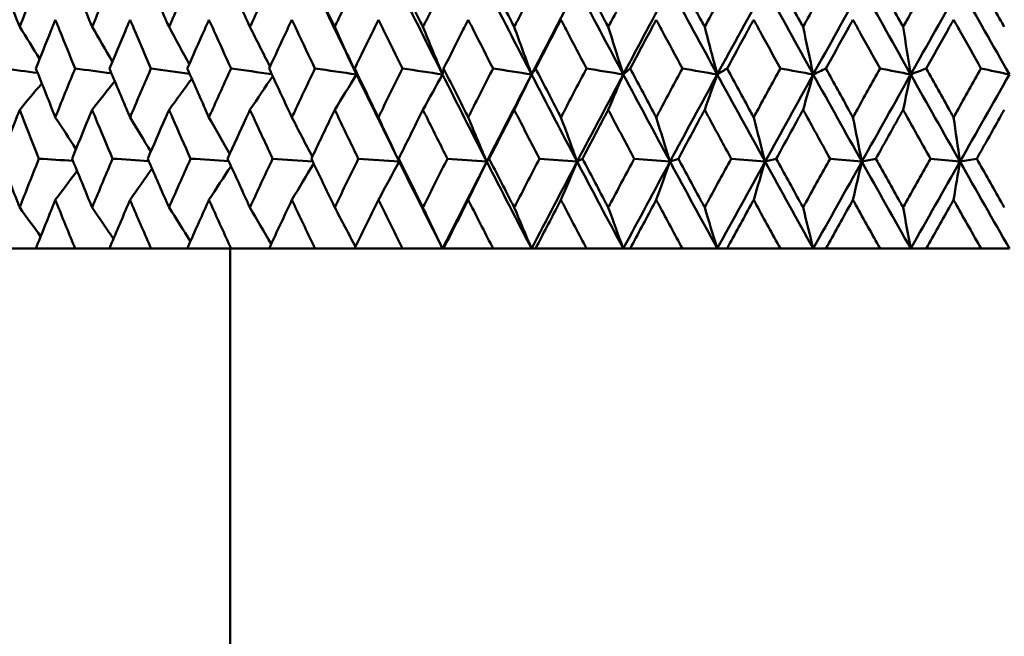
# Model space of a CAD drawing. Header units: millimetres. Extents: x 123 to 2417, y 726 to 3130.
# Tile 47 of 244: x 725.66 to 737.73, y 803.57 to 811.12. Entities that reach past the tile are written whole.
import ezdxf

# ---------------------------------------------------------------- set-up
doc = ezdxf.new("R2010")
doc.units = ezdxf.units.MM
doc.header["$LTSCALE"] = 12
doc.layers.add('Widoczne (ISO)', color=7, linetype='Continuous', lineweight=50)

msp = doc.modelspace()

# ---------------------------------------------------------------- linework, layer by layer
at = {"layer": 'Widoczne (ISO)'}
for p, q in [((733.633, 809.383), (733.735, 809.419)), ((725.857, 808.317), (725.464, 808.317)), ((725.857, 808.317), (726.339, 808.317)), ((726.759, 808.317), (726.339, 808.317)), ((726.759, 808.317), (727.27, 808.317)), ((727.713, 808.317), (727.27, 808.317)), ((727.713, 808.317), (728.251, 808.317)), ((728.239, 808.317), (728.239, 802.317)), ((728.717, 808.317), (728.251, 808.317)), ((728.717, 808.317), (729.28, 808.317)), ((729.766, 808.317), (729.28, 808.317)), ((729.766, 808.317), (730.353, 808.317)), ((730.844, 808.317), (730.353, 808.317)), ((730.856, 808.317), (730.844, 808.317)), ((730.856, 808.317), (731.464, 808.317)), ((731.936, 808.317), (731.464, 808.317)), ((731.984, 808.317), (731.936, 808.317)), ((731.984, 808.317), (732.61, 808.317)), ((733.06, 808.317), (732.61, 808.317)), ((733.144, 808.317), (733.06, 808.317)), ((733.144, 808.317), (733.785, 808.317)), ((734.213, 808.317), (733.785, 808.317)), ((734.332, 808.317), (734.213, 808.317)), ((734.332, 808.317), (734.987, 808.317)), ((735.389, 808.317), (734.987, 808.317)), ((735.544, 808.317), (735.389, 808.317)), ((735.544, 808.317), (736.209, 808.317)), ((736.585, 808.317), (736.209, 808.317)), ((736.774, 808.317), (736.585, 808.317)), ((736.774, 808.317), (737.447, 808.317)), ((737.795, 808.317), (737.447, 808.317))]:
    msp.add_line(p, q, dxfattribs=at)
msp.add_circle((740.239, 776.317), 50, dxfattribs=at)
for points, knots in [([(725.429, 811.631), (725.496, 811.457), (725.562, 811.283), (725.64, 811.084), (725.649, 811.058), (725.659, 811.033)], [0.01556037, 0.01556037, 0.01556037, 0.01556037, 0.07555527, 0.07555527, 0.08428623, 0.08428623, 0.08428623, 0.08428623]), ([(725.659, 811.033), (725.669, 811.058), (725.679, 811.084), (725.756, 811.283), (725.824, 811.457), (725.893, 811.631)], [0.06686277, 0.06686277, 0.06686277, 0.06686277, 0.07557848, 0.07557848, 0.13558897, 0.13558897, 0.13558897, 0.13558897]), ([(726.303, 811.631), (726.373, 811.457), (726.445, 811.283), (726.527, 811.084), (726.537, 811.058), (726.548, 811.033)], [0.01556037, 0.01556037, 0.01556037, 0.01556037, 0.07555527, 0.07555527, 0.08428623, 0.08428623, 0.08428623, 0.08428623]), ([(726.548, 811.033), (726.558, 811.058), (726.568, 811.084), (726.651, 811.283), (726.723, 811.457), (726.796, 811.631)], [0.06686277, 0.06686277, 0.06686277, 0.06686277, 0.07557848, 0.07557848, 0.13558897, 0.13558897, 0.13558897, 0.13558897]), ([(727.231, 811.631), (727.306, 811.457), (727.381, 811.283), (727.468, 811.084), (727.479, 811.058), (727.49, 811.033)], [0.01556037, 0.01556037, 0.01556037, 0.01556037, 0.07555527, 0.07555527, 0.08428623, 0.08428623, 0.08428623, 0.08428623]), ([(727.49, 811.033), (727.501, 811.058), (727.512, 811.084), (727.599, 811.283), (727.676, 811.457), (727.753, 811.631)], [0.06686277, 0.06686277, 0.06686277, 0.06686277, 0.07557848, 0.07557848, 0.13558897, 0.13558897, 0.13558897, 0.13558897]), ([(728.211, 811.631), (728.289, 811.457), (728.368, 811.283), (728.46, 811.084), (728.471, 811.058), (728.483, 811.033)], [0.01556037, 0.01556037, 0.01556037, 0.01556037, 0.07555527, 0.07555527, 0.08428623, 0.08428623, 0.08428623, 0.08428623]), ([(728.483, 811.033), (728.494, 811.058), (728.506, 811.084), (728.598, 811.283), (728.678, 811.457), (728.759, 811.631)], [0.06686277, 0.06686277, 0.06686277, 0.06686277, 0.07557848, 0.07557848, 0.13558897, 0.13558897, 0.13558897, 0.13558897]), ([(729.238, 811.631), (729.32, 811.457), (729.403, 811.283), (729.498, 811.084), (729.51, 811.058), (729.522, 811.033)], [0.01556037, 0.01556037, 0.01556037, 0.01556037, 0.07555527, 0.07555527, 0.08428623, 0.08428623, 0.08428623, 0.08428623]), ([(729.522, 811.033), (729.534, 811.058), (729.546, 811.084), (729.642, 811.283), (729.725, 811.457), (729.809, 811.631)], [0.06686277, 0.06686277, 0.06686277, 0.06686277, 0.07557848, 0.07557848, 0.13558897, 0.13558897, 0.13558897, 0.13558897]), ([(730.308, 811.631), (730.394, 811.457), (730.479, 811.283), (730.578, 811.084), (730.591, 811.058), (730.603, 811.033)], [0.01556037, 0.01556037, 0.01556037, 0.01556037, 0.07555527, 0.07555527, 0.08428623, 0.08428623, 0.08428623, 0.08428623]), ([(730.603, 811.033), (730.616, 811.058), (730.629, 811.084), (730.728, 811.283), (730.814, 811.457), (730.902, 811.631)], [0.06686277, 0.06686277, 0.06686277, 0.06686277, 0.07557848, 0.07557848, 0.13558897, 0.13558897, 0.13558897, 0.13558897]), ([(731.418, 811.631), (731.506, 811.457), (731.595, 811.283), (731.697, 811.084), (731.71, 811.058), (731.723, 811.033)], [0.01556037, 0.01556037, 0.01556037, 0.01556037, 0.07555527, 0.07555527, 0.08428623, 0.08428623, 0.08428623, 0.08428623]), ([(731.723, 811.033), (731.736, 811.058), (731.749, 811.084), (731.851, 811.283), (731.941, 811.457), (732.031, 811.631)], [0.06686277, 0.06686277, 0.06686277, 0.06686277, 0.07557848, 0.07557848, 0.13558897, 0.13558897, 0.13558897, 0.13558897]), ([(732.562, 811.631), (732.653, 811.457), (732.744, 811.283), (732.849, 811.084), (732.863, 811.058), (732.876, 811.033)], [0.01556037, 0.01556037, 0.01556037, 0.01556037, 0.07555527, 0.07555527, 0.08428623, 0.08428623, 0.08428623, 0.08428623]), ([(732.876, 811.033), (732.889, 811.058), (732.903, 811.084), (733.008, 811.283), (733.1, 811.457), (733.192, 811.631)], [0.06686277, 0.06686277, 0.06686277, 0.06686277, 0.07557848, 0.07557848, 0.13558897, 0.13558897, 0.13558897, 0.13558897]), ([(733.737, 811.631), (733.83, 811.457), (733.924, 811.283), (734.031, 811.084), (734.045, 811.058), (734.058, 811.033)], [0.01556037, 0.01556037, 0.01556037, 0.01556037, 0.07555527, 0.07555527, 0.08428623, 0.08428623, 0.08428623, 0.08428623]), ([(734.058, 811.033), (734.072, 811.058), (734.085, 811.084), (734.193, 811.283), (734.287, 811.457), (734.381, 811.631)], [0.06686277, 0.06686277, 0.06686277, 0.06686277, 0.07557848, 0.07557848, 0.13558897, 0.13558897, 0.13558897, 0.13558897]), ([(734.937, 811.631), (735.032, 811.457), (735.128, 811.283), (735.237, 811.084), (735.251, 811.058), (735.265, 811.033)], [0.01556037, 0.01556037, 0.01556037, 0.01556037, 0.07555527, 0.07555527, 0.08428623, 0.08428623, 0.08428623, 0.08428623]), ([(735.265, 811.033), (735.279, 811.058), (735.292, 811.084), (735.402, 811.283), (735.498, 811.457), (735.593, 811.631)], [0.06686277, 0.06686277, 0.06686277, 0.06686277, 0.07557848, 0.07557848, 0.13558897, 0.13558897, 0.13558897, 0.13558897]), ([(736.159, 811.631), (736.255, 811.457), (736.352, 811.283), (736.463, 811.084), (736.477, 811.058), (736.491, 811.033)], [0.01556037, 0.01556037, 0.01556037, 0.01556037, 0.07555527, 0.07555527, 0.08428623, 0.08428623, 0.08428623, 0.08428623]), ([(736.491, 811.033), (736.505, 811.058), (736.519, 811.084), (736.63, 811.283), (736.727, 811.457), (736.824, 811.631)], [0.06686277, 0.06686277, 0.06686277, 0.06686277, 0.07557848, 0.07557848, 0.13558897, 0.13558897, 0.13558897, 0.13558897]), ([(737.396, 811.631), (737.494, 811.457), (737.591, 811.283), (737.703, 811.084), (737.718, 811.058), (737.732, 811.033)], [0.01556037, 0.01556037, 0.01556037, 0.01556037, 0.07555527, 0.07555527, 0.08428623, 0.08428623, 0.08428623, 0.08428623]), ([(726.096, 811.122), (726.078, 811.077), (726.06, 811.032), (725.98, 810.832), (725.919, 810.678), (725.858, 810.524)], [0.04598621, 0.04598621, 0.04598621, 0.04598621, 0.06155279, 0.06155279, 0.11473062, 0.11473062, 0.11473062, 0.11473062]), ([(726.339, 810.524), (726.276, 810.678), (726.213, 810.832), (726.133, 811.032), (726.115, 811.077), (726.096, 811.122)], [0.00838421, 0.00838421, 0.00838421, 0.00838421, 0.06155515, 0.06155515, 0.07712864, 0.07712864, 0.07712864, 0.07712864]), ([(727.012, 811.122), (726.993, 811.077), (726.974, 811.032), (726.889, 810.832), (726.824, 810.678), (726.759, 810.524)], [0.04598621, 0.04598621, 0.04598621, 0.04598621, 0.06155279, 0.06155279, 0.11473062, 0.11473062, 0.11473062, 0.11473062]), ([(727.269, 810.524), (727.202, 810.678), (727.136, 810.832), (727.051, 811.032), (727.032, 811.077), (727.012, 811.122)], [0.00838421, 0.00838421, 0.00838421, 0.00838421, 0.06155515, 0.06155515, 0.07712864, 0.07712864, 0.07712864, 0.07712864]), ([(727.98, 811.122), (727.96, 811.077), (727.94, 811.032), (727.851, 810.832), (727.782, 810.678), (727.714, 810.524)], [0.04598621, 0.04598621, 0.04598621, 0.04598621, 0.06155279, 0.06155279, 0.11473062, 0.11473062, 0.11473062, 0.11473062]), ([(728.251, 810.524), (728.181, 810.678), (728.111, 810.832), (728.021, 811.032), (728.001, 811.077), (727.98, 811.122)], [0.00838421, 0.00838421, 0.00838421, 0.00838421, 0.06155515, 0.06155515, 0.07712864, 0.07712864, 0.07712864, 0.07712864]), ([(728.997, 811.122), (728.976, 811.077), (728.954, 811.032), (728.861, 810.832), (728.789, 810.678), (728.717, 810.524)], [0.04598621, 0.04598621, 0.04598621, 0.04598621, 0.06155279, 0.06155279, 0.11473062, 0.11473062, 0.11473062, 0.11473062]), ([(729.28, 810.524), (729.206, 810.678), (729.133, 810.832), (729.039, 811.032), (729.018, 811.077), (728.997, 811.122)], [0.00838421, 0.00838421, 0.00838421, 0.00838421, 0.06155515, 0.06155515, 0.07712864, 0.07712864, 0.07712864, 0.07712864]), ([(730.058, 811.122), (730.036, 811.077), (730.014, 811.032), (729.916, 810.832), (729.841, 810.678), (729.767, 810.524)], [0.04598621, 0.04598621, 0.04598621, 0.04598621, 0.06155279, 0.06155279, 0.11473062, 0.11473062, 0.11473062, 0.11473062]), ([(730.352, 810.524), (730.276, 810.678), (730.2, 810.832), (730.102, 811.032), (730.08, 811.077), (730.058, 811.122)], [0.00838421, 0.00838421, 0.00838421, 0.00838421, 0.06155515, 0.06155515, 0.07712864, 0.07712864, 0.07712864, 0.07712864]), ([(731.159, 811.122), (731.136, 811.077), (731.113, 811.032), (731.012, 810.832), (730.935, 810.678), (730.857, 810.524)], [0.04598621, 0.04598621, 0.04598621, 0.04598621, 0.06155279, 0.06155279, 0.11473062, 0.11473062, 0.11473062, 0.11473062]), ([(731.463, 810.524), (731.384, 810.678), (731.306, 810.832), (731.204, 811.032), (731.182, 811.077), (731.159, 811.122)], [0.00838421, 0.00838421, 0.00838421, 0.00838421, 0.06155515, 0.06155515, 0.07712864, 0.07712864, 0.07712864, 0.07712864]), ([(732.296, 811.122), (732.272, 811.077), (732.249, 811.032), (732.145, 810.832), (732.065, 810.678), (731.985, 810.524)], [0.04598621, 0.04598621, 0.04598621, 0.04598621, 0.06155279, 0.06155279, 0.11473062, 0.11473062, 0.11473062, 0.11473062]), ([(732.609, 810.524), (732.528, 810.678), (732.447, 810.832), (732.343, 811.032), (732.319, 811.077), (732.296, 811.122)], [0.00838421, 0.00838421, 0.00838421, 0.00838421, 0.06155515, 0.06155515, 0.07712864, 0.07712864, 0.07712864, 0.07712864]), ([(733.464, 811.122), (733.44, 811.077), (733.416, 811.032), (733.309, 810.832), (733.227, 810.678), (733.145, 810.524)], [0.04598621, 0.04598621, 0.04598621, 0.04598621, 0.06155279, 0.06155279, 0.11473062, 0.11473062, 0.11473062, 0.11473062]), ([(733.785, 810.524), (733.702, 810.678), (733.619, 810.832), (733.512, 811.032), (733.488, 811.077), (733.464, 811.122)], [0.00838421, 0.00838421, 0.00838421, 0.00838421, 0.06155515, 0.06155515, 0.07712864, 0.07712864, 0.07712864, 0.07712864]), ([(734.659, 811.122), (734.634, 811.077), (734.609, 811.032), (734.501, 810.832), (734.417, 810.678), (734.333, 810.524)], [0.04598621, 0.04598621, 0.04598621, 0.04598621, 0.06155279, 0.06155279, 0.11473062, 0.11473062, 0.11473062, 0.11473062]), ([(734.986, 810.524), (734.901, 810.678), (734.817, 810.832), (734.708, 811.032), (734.683, 811.077), (734.659, 811.122)], [0.00838421, 0.00838421, 0.00838421, 0.00838421, 0.06155515, 0.06155515, 0.07712864, 0.07712864, 0.07712864, 0.07712864]), ([(735.876, 811.122), (735.851, 811.077), (735.826, 811.032), (735.715, 810.832), (735.63, 810.678), (735.545, 810.524)], [0.04598621, 0.04598621, 0.04598621, 0.04598621, 0.06155279, 0.06155279, 0.11473062, 0.11473062, 0.11473062, 0.11473062]), ([(736.208, 810.524), (736.122, 810.678), (736.036, 810.832), (735.926, 811.032), (735.901, 811.077), (735.876, 811.122)], [0.00838421, 0.00838421, 0.00838421, 0.00838421, 0.06155515, 0.06155515, 0.07712864, 0.07712864, 0.07712864, 0.07712864]), ([(737.11, 811.122), (737.085, 811.077), (737.059, 811.032), (736.947, 810.832), (736.861, 810.678), (736.775, 810.524)], [0.04598621, 0.04598621, 0.04598621, 0.04598621, 0.06155279, 0.06155279, 0.11473062, 0.11473062, 0.11473062, 0.11473062]), ([(737.446, 810.524), (737.359, 810.678), (737.273, 810.832), (737.161, 811.032), (737.135, 811.077), (737.11, 811.122)], [0.00838421, 0.00838421, 0.00838421, 0.00838421, 0.06155515, 0.06155515, 0.07712864, 0.07712864, 0.07712864, 0.07712864]), ([(725.858, 810.524), (725.927, 810.349), (725.997, 810.174), (726.077, 809.974), (726.087, 809.95), (726.096, 809.925)], [0.01044349, 0.01044349, 0.01044349, 0.01044349, 0.07085106, 0.07085106, 0.07930241, 0.07930241, 0.07930241, 0.07930241]), ([(726.096, 809.925), (726.106, 809.95), (726.116, 809.974), (726.196, 810.174), (726.267, 810.349), (726.339, 810.524)], [0.06241522, 0.06241522, 0.06241522, 0.06241522, 0.0708546, 0.0708546, 0.13127416, 0.13127416, 0.13127416, 0.13127416]), ([(726.759, 810.524), (726.833, 810.349), (726.907, 810.174), (726.991, 809.974), (727.002, 809.95), (727.012, 809.925)], [0.01044349, 0.01044349, 0.01044349, 0.01044349, 0.07085106, 0.07085106, 0.07930241, 0.07930241, 0.07930241, 0.07930241]), ([(727.012, 809.925), (727.023, 809.95), (727.033, 809.974), (727.118, 810.174), (727.194, 810.349), (727.269, 810.524)], [0.06241522, 0.06241522, 0.06241522, 0.06241522, 0.0708546, 0.0708546, 0.13127416, 0.13127416, 0.13127416, 0.13127416]), ([(727.714, 810.524), (727.791, 810.349), (727.869, 810.174), (727.958, 809.974), (727.969, 809.95), (727.98, 809.925)], [0.01044349, 0.01044349, 0.01044349, 0.01044349, 0.07085106, 0.07085106, 0.07930241, 0.07930241, 0.07930241, 0.07930241]), ([(727.98, 809.925), (727.991, 809.95), (728.002, 809.974), (728.092, 810.174), (728.171, 810.349), (728.251, 810.524)], [0.06241522, 0.06241522, 0.06241522, 0.06241522, 0.0708546, 0.0708546, 0.13127416, 0.13127416, 0.13127416, 0.13127416]), ([(728.717, 810.524), (728.799, 810.349), (728.88, 810.174), (728.974, 809.974), (728.985, 809.95), (728.997, 809.925)], [0.01044349, 0.01044349, 0.01044349, 0.01044349, 0.07085106, 0.07085106, 0.07930241, 0.07930241, 0.07930241, 0.07930241]), ([(728.997, 809.925), (729.008, 809.95), (729.02, 809.974), (729.114, 810.174), (729.196, 810.349), (729.28, 810.524)], [0.06241522, 0.06241522, 0.06241522, 0.06241522, 0.0708546, 0.0708546, 0.13127416, 0.13127416, 0.13127416, 0.13127416]), ([(729.767, 810.524), (729.851, 810.349), (729.936, 810.174), (730.034, 809.974), (730.046, 809.95), (730.058, 809.925)], [0.01044349, 0.01044349, 0.01044349, 0.01044349, 0.07085106, 0.07085106, 0.07930241, 0.07930241, 0.07930241, 0.07930241]), ([(730.058, 809.925), (730.07, 809.95), (730.082, 809.974), (730.179, 810.174), (730.265, 810.349), (730.352, 810.524)], [0.06241522, 0.06241522, 0.06241522, 0.06241522, 0.0708546, 0.0708546, 0.13127416, 0.13127416, 0.13127416, 0.13127416]), ([(730.857, 810.524), (730.945, 810.349), (731.033, 810.174), (731.134, 809.974), (731.146, 809.95), (731.159, 809.925)], [0.01044349, 0.01044349, 0.01044349, 0.01044349, 0.07085106, 0.07085106, 0.07930241, 0.07930241, 0.07930241, 0.07930241]), ([(731.159, 809.925), (731.171, 809.95), (731.183, 809.974), (731.285, 810.174), (731.374, 810.349), (731.463, 810.524)], [0.06241522, 0.06241522, 0.06241522, 0.06241522, 0.0708546, 0.0708546, 0.13127416, 0.13127416, 0.13127416, 0.13127416]), ([(731.985, 810.524), (732.075, 810.349), (732.166, 810.174), (732.27, 809.974), (732.283, 809.95), (732.296, 809.925)], [0.01044349, 0.01044349, 0.01044349, 0.01044349, 0.07085106, 0.07085106, 0.07930241, 0.07930241, 0.07930241, 0.07930241]), ([(732.296, 809.925), (732.308, 809.95), (732.321, 809.974), (732.425, 810.174), (732.517, 810.349), (732.609, 810.524)], [0.06241522, 0.06241522, 0.06241522, 0.06241522, 0.0708546, 0.0708546, 0.13127416, 0.13127416, 0.13127416, 0.13127416]), ([(733.145, 810.524), (733.238, 810.349), (733.331, 810.174), (733.438, 809.974), (733.451, 809.95), (733.464, 809.925)], [0.01044349, 0.01044349, 0.01044349, 0.01044349, 0.07085106, 0.07085106, 0.07930241, 0.07930241, 0.07930241, 0.07930241]), ([(733.464, 809.925), (733.477, 809.95), (733.49, 809.974), (733.597, 810.174), (733.69, 810.349), (733.785, 810.524)], [0.06241522, 0.06241522, 0.06241522, 0.06241522, 0.0708546, 0.0708546, 0.13127416, 0.13127416, 0.13127416, 0.13127416]), ([(734.333, 810.524), (734.428, 810.349), (734.523, 810.174), (734.632, 809.974), (734.645, 809.95), (734.659, 809.925)], [0.01044349, 0.01044349, 0.01044349, 0.01044349, 0.07085106, 0.07085106, 0.07930241, 0.07930241, 0.07930241, 0.07930241]), ([(734.659, 809.925), (734.672, 809.95), (734.685, 809.974), (734.794, 810.174), (734.89, 810.349), (734.986, 810.524)], [0.06241522, 0.06241522, 0.06241522, 0.06241522, 0.0708546, 0.0708546, 0.13127416, 0.13127416, 0.13127416, 0.13127416]), ([(735.545, 810.524), (735.641, 810.349), (735.738, 810.174), (735.849, 809.974), (735.862, 809.95), (735.876, 809.925)], [0.01044349, 0.01044349, 0.01044349, 0.01044349, 0.07085106, 0.07085106, 0.07930241, 0.07930241, 0.07930241, 0.07930241]), ([(735.876, 809.925), (735.889, 809.95), (735.903, 809.974), (736.013, 810.174), (736.111, 810.349), (736.208, 810.524)], [0.06241522, 0.06241522, 0.06241522, 0.06241522, 0.0708546, 0.0708546, 0.13127416, 0.13127416, 0.13127416, 0.13127416]), ([(736.775, 810.524), (736.872, 810.349), (736.97, 810.174), (737.082, 809.974), (737.096, 809.95), (737.11, 809.925)], [0.01044349, 0.01044349, 0.01044349, 0.01044349, 0.07085106, 0.07085106, 0.07930241, 0.07930241, 0.07930241, 0.07930241]), ([(737.11, 809.925), (737.124, 809.95), (737.137, 809.974), (737.249, 810.174), (737.348, 810.349), (737.446, 810.524)], [0.06241522, 0.06241522, 0.06241522, 0.06241522, 0.0708546, 0.0708546, 0.13127416, 0.13127416, 0.13127416, 0.13127416]), ([(725.659, 810.017), (725.646, 809.984), (725.633, 809.951), (725.556, 809.751), (725.492, 809.585), (725.428, 809.419)], [0.04993807, 0.04993807, 0.04993807, 0.04993807, 0.0614821, 0.0614821, 0.11877783, 0.11877783, 0.11877783, 0.11877783]), ([(725.894, 809.419), (725.829, 809.585), (725.763, 809.751), (725.685, 809.951), (725.672, 809.984), (725.659, 810.017)], [0.00418374, 0.00418374, 0.00418374, 0.00418374, 0.06147247, 0.06147247, 0.07302352, 0.07302352, 0.07302352, 0.07302352]), ([(726.548, 810.017), (726.534, 809.984), (726.52, 809.951), (726.437, 809.751), (726.369, 809.585), (726.301, 809.419)], [0.04993807, 0.04993807, 0.04993807, 0.04993807, 0.0614821, 0.0614821, 0.11877783, 0.11877783, 0.11877783, 0.11877783]), ([(726.798, 809.419), (726.728, 809.585), (726.658, 809.751), (726.575, 809.951), (726.561, 809.984), (726.548, 810.017)], [0.00418374, 0.00418374, 0.00418374, 0.00418374, 0.06147247, 0.06147247, 0.07302352, 0.07302352, 0.07302352, 0.07302352]), ([(727.49, 810.017), (727.475, 809.984), (727.461, 809.951), (727.373, 809.751), (727.301, 809.585), (727.229, 809.419)], [0.04993807, 0.04993807, 0.04993807, 0.04993807, 0.0614821, 0.0614821, 0.11877783, 0.11877783, 0.11877783, 0.11877783]), ([(727.754, 809.419), (727.68, 809.585), (727.607, 809.751), (727.519, 809.951), (727.505, 809.984), (727.49, 810.017)], [0.00418374, 0.00418374, 0.00418374, 0.00418374, 0.06147247, 0.06147247, 0.07302352, 0.07302352, 0.07302352, 0.07302352]), ([(728.483, 810.017), (728.467, 809.984), (728.452, 809.951), (728.36, 809.751), (728.285, 809.585), (728.209, 809.419)], [0.04993807, 0.04993807, 0.04993807, 0.04993807, 0.0614821, 0.0614821, 0.11877783, 0.11877783, 0.11877783, 0.11877783]), ([(728.76, 809.419), (728.683, 809.585), (728.606, 809.751), (728.514, 809.951), (728.498, 809.984), (728.483, 810.017)], [0.00418374, 0.00418374, 0.00418374, 0.00418374, 0.06147247, 0.06147247, 0.07302352, 0.07302352, 0.07302352, 0.07302352]), ([(729.522, 810.017), (729.506, 809.984), (729.49, 809.951), (729.394, 809.751), (729.315, 809.585), (729.236, 809.419)], [0.04993807, 0.04993807, 0.04993807, 0.04993807, 0.0614821, 0.0614821, 0.11877783, 0.11877783, 0.11877783, 0.11877783]), ([(729.811, 809.419), (729.73, 809.585), (729.65, 809.751), (729.554, 809.951), (729.538, 809.984), (729.522, 810.017)], [0.00418374, 0.00418374, 0.00418374, 0.00418374, 0.06147247, 0.06147247, 0.07302352, 0.07302352, 0.07302352, 0.07302352]), ([(730.603, 810.017), (730.587, 809.984), (730.57, 809.951), (730.471, 809.751), (730.388, 809.585), (730.306, 809.419)], [0.04993807, 0.04993807, 0.04993807, 0.04993807, 0.0614821, 0.0614821, 0.11877783, 0.11877783, 0.11877783, 0.11877783]), ([(730.903, 809.419), (730.82, 809.585), (730.736, 809.751), (730.637, 809.951), (730.62, 809.984), (730.603, 810.017)], [0.00418374, 0.00418374, 0.00418374, 0.00418374, 0.06147247, 0.06147247, 0.07302352, 0.07302352, 0.07302352, 0.07302352]), ([(731.723, 810.017), (731.706, 809.984), (731.689, 809.951), (731.586, 809.751), (731.501, 809.585), (731.416, 809.419)], [0.04993807, 0.04993807, 0.04993807, 0.04993807, 0.0614821, 0.0614821, 0.11877783, 0.11877783, 0.11877783, 0.11877783]), ([(732.032, 809.419), (731.946, 809.585), (731.86, 809.751), (731.757, 809.951), (731.74, 809.984), (731.723, 810.017)], [0.00418374, 0.00418374, 0.00418374, 0.00418374, 0.06147247, 0.06147247, 0.07302352, 0.07302352, 0.07302352, 0.07302352]), ([(732.876, 810.017), (732.858, 809.984), (732.841, 809.951), (732.735, 809.751), (732.648, 809.585), (732.56, 809.419)], [0.04993807, 0.04993807, 0.04993807, 0.04993807, 0.0614821, 0.0614821, 0.11877783, 0.11877783, 0.11877783, 0.11877783]), ([(733.194, 809.419), (733.105, 809.585), (733.017, 809.751), (732.911, 809.951), (732.894, 809.984), (732.876, 810.017)], [0.00418374, 0.00418374, 0.00418374, 0.00418374, 0.06147247, 0.06147247, 0.07302352, 0.07302352, 0.07302352, 0.07302352]), ([(734.058, 810.017), (734.04, 809.984), (734.022, 809.951), (733.914, 809.751), (733.825, 809.585), (733.735, 809.419)], [0.04993807, 0.04993807, 0.04993807, 0.04993807, 0.0614821, 0.0614821, 0.11877783, 0.11877783, 0.11877783, 0.11877783]), ([(734.383, 809.419), (734.293, 809.585), (734.202, 809.751), (734.094, 809.951), (734.076, 809.984), (734.058, 810.017)], [0.00418374, 0.00418374, 0.00418374, 0.00418374, 0.06147247, 0.06147247, 0.07302352, 0.07302352, 0.07302352, 0.07302352]), ([(735.265, 810.017), (735.246, 809.984), (735.228, 809.951), (735.118, 809.751), (735.027, 809.585), (734.936, 809.419)], [0.04993807, 0.04993807, 0.04993807, 0.04993807, 0.0614821, 0.0614821, 0.11877783, 0.11877783, 0.11877783, 0.11877783]), ([(735.595, 809.419), (735.503, 809.585), (735.412, 809.751), (735.302, 809.951), (735.283, 809.984), (735.265, 810.017)], [0.00418374, 0.00418374, 0.00418374, 0.00418374, 0.06147247, 0.06147247, 0.07302352, 0.07302352, 0.07302352, 0.07302352]), ([(736.491, 810.017), (736.472, 809.984), (736.454, 809.951), (736.342, 809.751), (736.249, 809.585), (736.157, 809.419)], [0.04993807, 0.04993807, 0.04993807, 0.04993807, 0.0614821, 0.0614821, 0.11877783, 0.11877783, 0.11877783, 0.11877783]), ([(736.826, 809.419), (736.733, 809.585), (736.64, 809.751), (736.528, 809.951), (736.51, 809.984), (736.491, 810.017)], [0.00418374, 0.00418374, 0.00418374, 0.00418374, 0.06147247, 0.06147247, 0.07302352, 0.07302352, 0.07302352, 0.07302352]), ([(737.732, 810.017), (737.713, 809.984), (737.694, 809.951), (737.582, 809.751), (737.488, 809.585), (737.394, 809.419)], [0.04993807, 0.04993807, 0.04993807, 0.04993807, 0.0614821, 0.0614821, 0.11877783, 0.11877783, 0.11877783, 0.11877783]), ([(725.428, 809.419), (725.495, 809.243), (725.563, 809.067), (725.641, 808.867), (725.65, 808.844), (725.659, 808.821)], [0.00523804, 0.00523804, 0.00523804, 0.00523804, 0.06606705, 0.06606705, 0.07409033, 0.07409033, 0.07409033, 0.07409033]), ([(725.659, 808.821), (725.668, 808.844), (725.677, 808.867), (725.755, 809.067), (725.825, 809.243), (725.894, 809.419)], [0.05804162, 0.05804162, 0.05804162, 0.05804162, 0.06605559, 0.06605559, 0.12689392, 0.12689392, 0.12689392, 0.12689392]), ([(726.301, 809.419), (726.373, 809.243), (726.446, 809.067), (726.528, 808.867), (726.538, 808.844), (726.548, 808.821)], [0.00523804, 0.00523804, 0.00523804, 0.00523804, 0.06606705, 0.06606705, 0.07409033, 0.07409033, 0.07409033, 0.07409033]), ([(726.548, 808.821), (726.557, 808.844), (726.567, 808.867), (726.65, 809.067), (726.724, 809.243), (726.798, 809.419)], [0.05804162, 0.05804162, 0.05804162, 0.05804162, 0.06605559, 0.06605559, 0.12689392, 0.12689392, 0.12689392, 0.12689392]), ([(727.229, 809.419), (727.306, 809.243), (727.382, 809.067), (727.47, 808.867), (727.48, 808.844), (727.49, 808.821)], [0.00523804, 0.00523804, 0.00523804, 0.00523804, 0.06606705, 0.06606705, 0.07409033, 0.07409033, 0.07409033, 0.07409033]), ([(727.49, 808.821), (727.5, 808.844), (727.51, 808.867), (727.598, 809.067), (727.676, 809.243), (727.754, 809.419)], [0.05804162, 0.05804162, 0.05804162, 0.05804162, 0.06605559, 0.06605559, 0.12689392, 0.12689392, 0.12689392, 0.12689392]), ([(728.209, 809.419), (728.289, 809.243), (728.37, 809.067), (728.461, 808.867), (728.472, 808.844), (728.483, 808.821)], [0.00523804, 0.00523804, 0.00523804, 0.00523804, 0.06606705, 0.06606705, 0.07409033, 0.07409033, 0.07409033, 0.07409033]), ([(728.483, 808.821), (728.494, 808.844), (728.504, 808.867), (728.596, 809.067), (728.678, 809.243), (728.76, 809.419)], [0.05804162, 0.05804162, 0.05804162, 0.05804162, 0.06605559, 0.06605559, 0.12689392, 0.12689392, 0.12689392, 0.12689392]), ([(729.236, 809.419), (729.32, 809.243), (729.404, 809.067), (729.5, 808.867), (729.511, 808.844), (729.522, 808.821)], [0.00523804, 0.00523804, 0.00523804, 0.00523804, 0.06606705, 0.06606705, 0.07409033, 0.07409033, 0.07409033, 0.07409033]), ([(729.522, 808.821), (729.533, 808.844), (729.544, 808.867), (729.64, 809.067), (729.726, 809.243), (729.811, 809.419)], [0.05804162, 0.05804162, 0.05804162, 0.05804162, 0.06605559, 0.06605559, 0.12689392, 0.12689392, 0.12689392, 0.12689392]), ([(730.306, 809.419), (730.393, 809.243), (730.481, 809.067), (730.58, 808.867), (730.592, 808.844), (730.603, 808.821)], [0.00523804, 0.00523804, 0.00523804, 0.00523804, 0.06606705, 0.06606705, 0.07409033, 0.07409033, 0.07409033, 0.07409033]), ([(730.603, 808.821), (730.615, 808.844), (730.627, 808.867), (730.726, 809.067), (730.815, 809.243), (730.903, 809.419)], [0.05804162, 0.05804162, 0.05804162, 0.05804162, 0.06605559, 0.06605559, 0.12689392, 0.12689392, 0.12689392, 0.12689392]), ([(731.416, 809.419), (731.506, 809.243), (731.596, 809.067), (731.699, 808.867), (731.711, 808.844), (731.723, 808.821)], [0.00523804, 0.00523804, 0.00523804, 0.00523804, 0.06606705, 0.06606705, 0.07409033, 0.07409033, 0.07409033, 0.07409033]), ([(731.723, 808.821), (731.735, 808.844), (731.747, 808.867), (731.85, 809.067), (731.941, 809.243), (732.032, 809.419)], [0.05804162, 0.05804162, 0.05804162, 0.05804162, 0.06605559, 0.06605559, 0.12689392, 0.12689392, 0.12689392, 0.12689392]), ([(732.56, 809.419), (732.653, 809.243), (732.746, 809.067), (732.851, 808.867), (732.864, 808.844), (732.876, 808.821)], [0.00523804, 0.00523804, 0.00523804, 0.00523804, 0.06606705, 0.06606705, 0.07409033, 0.07409033, 0.07409033, 0.07409033]), ([(732.876, 808.821), (732.888, 808.844), (732.901, 808.867), (733.006, 809.067), (733.1, 809.243), (733.194, 809.419)], [0.05804162, 0.05804162, 0.05804162, 0.05804162, 0.06605559, 0.06605559, 0.12689392, 0.12689392, 0.12689392, 0.12689392]), ([(733.735, 809.419), (733.83, 809.243), (733.925, 809.067), (734.033, 808.867), (734.046, 808.844), (734.058, 808.821)], [0.00523804, 0.00523804, 0.00523804, 0.00523804, 0.06606705, 0.06606705, 0.07409033, 0.07409033, 0.07409033, 0.07409033]), ([(734.058, 808.821), (734.071, 808.844), (734.083, 808.867), (734.191, 809.067), (734.287, 809.243), (734.383, 809.419)], [0.05804162, 0.05804162, 0.05804162, 0.05804162, 0.06605559, 0.06605559, 0.12689392, 0.12689392, 0.12689392, 0.12689392]), ([(734.936, 809.419), (735.032, 809.243), (735.129, 809.067), (735.239, 808.867), (735.252, 808.844), (735.265, 808.821)], [0.00523804, 0.00523804, 0.00523804, 0.00523804, 0.06606705, 0.06606705, 0.07409033, 0.07409033, 0.07409033, 0.07409033]), ([(735.265, 808.821), (735.278, 808.844), (735.29, 808.867), (735.4, 809.067), (735.498, 809.243), (735.595, 809.419)], [0.05804162, 0.05804162, 0.05804162, 0.05804162, 0.06605559, 0.06605559, 0.12689392, 0.12689392, 0.12689392, 0.12689392]), ([(736.157, 809.419), (736.255, 809.243), (736.353, 809.067), (736.465, 808.867), (736.478, 808.844), (736.491, 808.821)], [0.00523804, 0.00523804, 0.00523804, 0.00523804, 0.06606705, 0.06606705, 0.07409033, 0.07409033, 0.07409033, 0.07409033]), ([(736.491, 808.821), (736.504, 808.844), (736.517, 808.867), (736.629, 809.067), (736.727, 809.243), (736.826, 809.419)], [0.05804162, 0.05804162, 0.05804162, 0.05804162, 0.06605559, 0.06605559, 0.12689392, 0.12689392, 0.12689392, 0.12689392]), ([(737.394, 809.419), (737.494, 809.243), (737.593, 809.067), (737.706, 808.867), (737.719, 808.844), (737.732, 808.821)], [0.00523804, 0.00523804, 0.00523804, 0.00523804, 0.06606705, 0.06606705, 0.07409033, 0.07409033, 0.07409033, 0.07409033]), ([(726.096, 808.914), (726.088, 808.893), (726.079, 808.871), (725.999, 808.672), (725.928, 808.494), (725.857, 808.317)], [0.05393723, 0.05393723, 0.05393723, 0.05393723, 0.06137399, 0.06137399, 0.12273355, 0.12273355, 0.12273355, 0.12273355]), ([(726.339, 808.317), (726.267, 808.494), (726.194, 808.672), (726.114, 808.871), (726.105, 808.893), (726.096, 808.914)], [0, 0, 0, 0, 0.06135239, 0.06135239, 0.06879633, 0.06879633, 0.06879633, 0.06879633]), ([(727.012, 808.914), (727.003, 808.893), (726.994, 808.871), (726.909, 808.672), (726.833, 808.494), (726.759, 808.317)], [0.05393723, 0.05393723, 0.05393723, 0.05393723, 0.06137399, 0.06137399, 0.12273355, 0.12273355, 0.12273355, 0.12273355]), ([(727.27, 808.317), (727.193, 808.494), (727.116, 808.672), (727.031, 808.871), (727.022, 808.893), (727.012, 808.914)], [0, 0, 0, 0, 0.06135239, 0.06135239, 0.06879633, 0.06879633, 0.06879633, 0.06879633]), ([(727.98, 808.914), (727.971, 808.893), (727.961, 808.871), (727.871, 808.672), (727.792, 808.494), (727.713, 808.317)], [0.05393723, 0.05393723, 0.05393723, 0.05393723, 0.06137399, 0.06137399, 0.12273355, 0.12273355, 0.12273355, 0.12273355]), ([(728.251, 808.317), (728.17, 808.494), (728.09, 808.672), (728, 808.871), (727.99, 808.893), (727.98, 808.914)], [0, 0, 0, 0, 0.06135239, 0.06135239, 0.06879633, 0.06879633, 0.06879633, 0.06879633]), ([(728.997, 808.914), (728.987, 808.893), (728.977, 808.871), (728.883, 808.672), (728.799, 808.494), (728.717, 808.317)], [0.05393723, 0.05393723, 0.05393723, 0.05393723, 0.06137399, 0.06137399, 0.12273355, 0.12273355, 0.12273355, 0.12273355]), ([(729.28, 808.317), (729.196, 808.494), (729.111, 808.672), (729.017, 808.871), (729.007, 808.893), (728.997, 808.914)], [0, 0, 0, 0, 0.06135239, 0.06135239, 0.06879633, 0.06879633, 0.06879633, 0.06879633]), ([(730.058, 808.914), (730.047, 808.893), (730.037, 808.871), (729.939, 808.672), (729.852, 808.494), (729.766, 808.317)], [0.05393723, 0.05393723, 0.05393723, 0.05393723, 0.06137399, 0.06137399, 0.12273355, 0.12273355, 0.12273355, 0.12273355]), ([(730.353, 808.317), (730.264, 808.494), (730.177, 808.672), (730.079, 808.871), (730.068, 808.893), (730.058, 808.914)], [0, 0, 0, 0, 0.06135239, 0.06135239, 0.06879633, 0.06879633, 0.06879633, 0.06879633]), ([(731.159, 808.914), (731.148, 808.893), (731.137, 808.871), (731.036, 808.672), (730.946, 808.494), (730.856, 808.317)], [0.05393723, 0.05393723, 0.05393723, 0.05393723, 0.06137399, 0.06137399, 0.12273355, 0.12273355, 0.12273355, 0.12273355]), ([(731.464, 808.317), (731.373, 808.494), (731.282, 808.672), (731.181, 808.871), (731.17, 808.893), (731.159, 808.914)], [0, 0, 0, 0, 0.06135239, 0.06135239, 0.06879633, 0.06879633, 0.06879633, 0.06879633]), ([(732.296, 808.914), (732.284, 808.893), (732.273, 808.871), (732.169, 808.672), (732.076, 808.494), (731.984, 808.317)], [0.05393723, 0.05393723, 0.05393723, 0.05393723, 0.06137399, 0.06137399, 0.12273355, 0.12273355, 0.12273355, 0.12273355]), ([(732.61, 808.317), (732.516, 808.494), (732.422, 808.672), (732.318, 808.871), (732.307, 808.893), (732.296, 808.914)], [0, 0, 0, 0, 0.06135239, 0.06135239, 0.06879633, 0.06879633, 0.06879633, 0.06879633]), ([(733.464, 808.914), (733.452, 808.893), (733.441, 808.871), (733.334, 808.672), (733.239, 808.494), (733.144, 808.317)], [0.05393723, 0.05393723, 0.05393723, 0.05393723, 0.06137399, 0.06137399, 0.12273355, 0.12273355, 0.12273355, 0.12273355]), ([(733.785, 808.317), (733.689, 808.494), (733.594, 808.672), (733.487, 808.871), (733.475, 808.893), (733.464, 808.914)], [0, 0, 0, 0, 0.06135239, 0.06135239, 0.06879633, 0.06879633, 0.06879633, 0.06879633]), ([(734.659, 808.914), (734.647, 808.893), (734.635, 808.871), (734.526, 808.672), (734.429, 808.494), (734.332, 808.317)], [0.05393723, 0.05393723, 0.05393723, 0.05393723, 0.06137399, 0.06137399, 0.12273355, 0.12273355, 0.12273355, 0.12273355]), ([(734.987, 808.317), (734.889, 808.494), (734.791, 808.672), (734.682, 808.871), (734.671, 808.893), (734.659, 808.914)], [0, 0, 0, 0, 0.06135239, 0.06135239, 0.06879633, 0.06879633, 0.06879633, 0.06879633]), ([(735.876, 808.914), (735.864, 808.893), (735.852, 808.871), (735.741, 808.672), (735.642, 808.494), (735.544, 808.317)], [0.05393723, 0.05393723, 0.05393723, 0.05393723, 0.06137399, 0.06137399, 0.12273355, 0.12273355, 0.12273355, 0.12273355]), ([(736.209, 808.317), (736.11, 808.494), (736.011, 808.672), (735.9, 808.871), (735.888, 808.893), (735.876, 808.914)], [0, 0, 0, 0, 0.06135239, 0.06135239, 0.06879633, 0.06879633, 0.06879633, 0.06879633]), ([(737.11, 808.914), (737.098, 808.893), (737.086, 808.871), (736.973, 808.672), (736.874, 808.494), (736.774, 808.317)], [0.05393723, 0.05393723, 0.05393723, 0.05393723, 0.06137399, 0.06137399, 0.12273355, 0.12273355, 0.12273355, 0.12273355]), ([(737.447, 808.317), (737.347, 808.494), (737.246, 808.672), (737.134, 808.871), (737.122, 808.893), (737.11, 808.914)], [0, 0, 0, 0, 0.06135239, 0.06135239, 0.06879633, 0.06879633, 0.06879633, 0.06879633])]:
    msp.add_open_spline(points, degree=3, knots=knots, dxfattribs=at)
for points in [[(729.789, 810.451), (729.617, 810.808), (729.446, 811.165), (729.277, 811.522)], [(730.844, 810.451), (730.665, 810.808), (730.487, 811.165), (730.311, 811.522)], [(731.935, 810.451), (731.75, 810.808), (731.567, 811.165), (731.385, 811.522)], [(731.935, 810.451), (732.12, 810.808), (732.306, 811.165), (732.493, 811.522)], [(733.06, 810.451), (732.87, 810.808), (732.681, 811.165), (732.493, 811.522)], [(733.06, 810.451), (733.25, 810.808), (733.441, 811.165), (733.632, 811.522)], [(734.212, 810.451), (734.018, 810.808), (733.825, 811.165), (733.632, 811.522)], [(734.212, 810.451), (734.407, 810.808), (734.602, 811.165), (734.798, 811.522)], [(735.389, 810.451), (735.191, 810.808), (734.994, 811.165), (734.798, 811.522)], [(735.389, 810.451), (735.587, 810.808), (735.785, 811.165), (735.984, 811.522)], [(736.584, 810.451), (736.384, 810.808), (736.184, 811.165), (735.984, 811.522)], [(736.584, 810.451), (736.785, 810.808), (736.986, 811.165), (737.188, 811.522)], [(737.794, 810.451), (737.592, 810.808), (737.389, 811.165), (737.188, 811.522)], [(725.659, 811.033), (725.741, 810.902), (725.822, 810.771), (725.904, 810.641)], [(726.548, 811.033), (726.63, 810.892), (726.713, 810.751), (726.795, 810.61)], [(727.49, 811.033), (727.572, 810.882), (727.655, 810.73), (727.738, 810.579)], [(728.483, 811.033), (728.564, 810.871), (728.646, 810.709), (728.728, 810.547)], [(729.522, 811.033), (729.611, 810.839), (729.7, 810.645), (729.789, 810.451)], [(730.603, 811.033), (730.683, 810.839), (730.763, 810.645), (730.844, 810.451)], [(731.723, 811.033), (731.794, 810.839), (731.864, 810.645), (731.935, 810.451)], [(732.876, 811.033), (732.937, 810.839), (732.998, 810.645), (733.06, 810.451)], [(734.058, 811.033), (734.109, 810.839), (734.161, 810.645), (734.212, 810.451)], [(735.265, 811.033), (735.306, 810.839), (735.347, 810.645), (735.389, 810.451)], [(736.491, 811.033), (736.522, 810.839), (736.553, 810.645), (736.584, 810.451)], [(725.879, 810.47), (725.741, 810.488), (725.602, 810.506), (725.463, 810.524)], [(726.784, 810.465), (726.636, 810.485), (726.487, 810.505), (726.339, 810.524)], [(727.742, 810.46), (727.584, 810.482), (727.427, 810.503), (727.269, 810.524)], [(728.749, 810.455), (728.583, 810.478), (728.417, 810.501), (728.251, 810.524)], [(729.789, 810.451), (729.619, 810.476), (729.45, 810.5), (729.28, 810.524)], [(729.522, 810.017), (729.611, 810.162), (729.7, 810.307), (729.789, 810.451)], [(729.789, 810.451), (729.782, 810.476), (729.774, 810.5), (729.767, 810.524)], [(730.312, 809.383), (730.136, 809.739), (729.962, 810.095), (729.789, 810.451)], [(730.844, 810.451), (730.68, 810.476), (730.516, 810.5), (730.352, 810.524)], [(730.603, 810.017), (730.684, 810.162), (730.764, 810.307), (730.844, 810.451)], [(730.844, 810.451), (730.848, 810.476), (730.853, 810.5), (730.857, 810.524)], [(731.386, 809.383), (731.203, 809.739), (731.023, 810.095), (730.844, 810.451)], [(731.386, 809.383), (731.568, 809.739), (731.751, 810.095), (731.935, 810.451)], [(731.935, 810.451), (731.778, 810.476), (731.62, 810.5), (731.463, 810.524)], [(731.723, 810.017), (731.794, 810.162), (731.865, 810.307), (731.935, 810.451)], [(731.935, 810.451), (731.952, 810.476), (731.968, 810.5), (731.985, 810.524)], [(732.494, 809.383), (732.306, 809.739), (732.12, 810.095), (731.935, 810.451)], [(732.494, 809.383), (732.682, 809.739), (732.87, 810.095), (733.06, 810.451)], [(733.06, 810.451), (732.909, 810.476), (732.759, 810.5), (732.609, 810.524)], [(732.876, 810.017), (732.937, 810.162), (732.998, 810.307), (733.06, 810.451)], [(733.06, 810.451), (733.088, 810.476), (733.117, 810.5), (733.145, 810.524)], [(733.633, 809.383), (733.441, 809.739), (733.25, 810.095), (733.06, 810.451)], [(733.633, 809.383), (733.825, 809.739), (734.018, 810.095), (734.212, 810.451)], [(734.212, 810.451), (734.07, 810.476), (733.927, 810.5), (733.785, 810.524)], [(734.058, 810.017), (734.11, 810.162), (734.161, 810.307), (734.212, 810.451)], [(734.212, 810.451), (734.253, 810.476), (734.293, 810.5), (734.333, 810.524)], [(734.798, 809.383), (734.602, 809.739), (734.407, 810.095), (734.212, 810.451)], [(734.798, 809.383), (734.994, 809.739), (735.191, 810.095), (735.389, 810.451)], [(735.389, 810.451), (735.255, 810.476), (735.12, 810.5), (734.986, 810.524)], [(735.265, 810.017), (735.306, 810.162), (735.347, 810.307), (735.389, 810.451)], [(735.389, 810.451), (735.441, 810.476), (735.493, 810.5), (735.545, 810.524)], [(735.985, 809.383), (735.785, 809.739), (735.587, 810.095), (735.389, 810.451)], [(735.985, 809.383), (736.184, 809.739), (736.384, 810.095), (736.584, 810.451)], [(736.584, 810.451), (736.459, 810.476), (736.333, 810.5), (736.208, 810.524)], [(736.491, 810.017), (736.522, 810.162), (736.553, 810.307), (736.584, 810.451)], [(736.584, 810.451), (736.648, 810.476), (736.711, 810.5), (736.775, 810.524)], [(737.188, 809.383), (736.986, 809.739), (736.785, 810.095), (736.584, 810.451)], [(737.188, 809.383), (737.39, 809.739), (737.592, 810.095), (737.794, 810.451)], [(737.794, 810.451), (737.678, 810.476), (737.562, 810.5), (737.446, 810.524)], [(725.659, 810.017), (725.75, 810.126), (725.84, 810.234), (725.93, 810.341)], [(726.548, 810.017), (726.64, 810.135), (726.732, 810.252), (726.824, 810.369)], [(727.49, 810.017), (727.583, 810.145), (727.676, 810.272), (727.769, 810.399)], [(728.483, 810.017), (728.576, 810.155), (728.668, 810.292), (728.761, 810.43)], [(726.096, 809.925), (726.181, 809.796), (726.265, 809.666), (726.349, 809.537)], [(727.012, 809.925), (727.097, 809.786), (727.182, 809.646), (727.267, 809.506)], [(727.98, 809.925), (728.065, 809.775), (728.15, 809.625), (728.234, 809.475)], [(728.997, 809.925), (729.08, 809.764), (729.163, 809.603), (729.247, 809.442)], [(730.058, 809.925), (730.142, 809.744), (730.227, 809.563), (730.312, 809.383)], [(731.159, 809.925), (731.234, 809.744), (731.31, 809.563), (731.386, 809.383)], [(732.296, 809.925), (732.362, 809.744), (732.428, 809.563), (732.494, 809.383)], [(733.464, 809.925), (733.52, 809.744), (733.576, 809.563), (733.633, 809.383)], [(734.659, 809.925), (734.705, 809.744), (734.752, 809.563), (734.798, 809.383)], [(735.876, 809.925), (735.912, 809.744), (735.948, 809.563), (735.985, 809.383)], [(737.11, 809.925), (737.136, 809.744), (737.162, 809.563), (737.188, 809.383)], [(726.312, 809.392), (726.173, 809.401), (726.034, 809.41), (725.894, 809.419)], [(727.242, 809.39), (727.094, 809.399), (726.946, 809.409), (726.798, 809.419)], [(728.224, 809.387), (728.067, 809.398), (727.911, 809.409), (727.754, 809.419)], [(729.252, 809.385), (729.088, 809.396), (728.924, 809.408), (728.76, 809.419)], [(728.997, 808.914), (729.086, 809.063), (729.175, 809.212), (729.264, 809.36)], [(730.312, 809.383), (730.145, 809.395), (729.978, 809.407), (729.811, 809.419)], [(730.058, 808.914), (730.142, 809.071), (730.227, 809.227), (730.312, 809.383)], [(730.312, 809.383), (730.31, 809.395), (730.308, 809.407), (730.306, 809.419)], [(730.844, 808.317), (730.665, 808.672), (730.488, 809.027), (730.312, 809.383)], [(730.844, 808.317), (731.023, 808.672), (731.204, 809.027), (731.386, 809.383)], [(731.386, 809.383), (731.225, 809.395), (731.064, 809.407), (730.903, 809.419)], [(731.159, 808.914), (731.234, 809.071), (731.31, 809.227), (731.386, 809.383)], [(731.386, 809.383), (731.396, 809.395), (731.406, 809.407), (731.416, 809.419)], [(731.936, 808.317), (731.751, 808.672), (731.568, 809.027), (731.386, 809.383)], [(731.936, 808.317), (732.121, 808.672), (732.307, 809.027), (732.494, 809.383)], [(732.494, 809.383), (732.34, 809.395), (732.186, 809.407), (732.032, 809.419)], [(732.296, 808.914), (732.362, 809.071), (732.428, 809.227), (732.494, 809.383)], [(732.494, 809.383), (732.516, 809.395), (732.538, 809.407), (732.56, 809.419)], [(733.06, 808.317), (732.87, 808.672), (732.681, 809.027), (732.494, 809.383)], [(733.06, 808.317), (733.25, 808.672), (733.441, 809.027), (733.633, 809.383)], [(733.633, 809.383), (733.487, 809.395), (733.34, 809.407), (733.194, 809.419)], [(733.464, 808.914), (733.52, 809.071), (733.577, 809.227), (733.633, 809.383)], [(734.213, 808.317), (734.018, 808.672), (733.825, 809.027), (733.633, 809.383)], [(734.213, 808.317), (734.407, 808.672), (734.602, 809.027), (734.798, 809.383)], [(734.798, 809.383), (734.66, 809.395), (734.521, 809.407), (734.383, 809.419)], [(734.659, 808.914), (734.705, 809.071), (734.752, 809.227), (734.798, 809.383)], [(734.798, 809.383), (734.844, 809.395), (734.89, 809.407), (734.936, 809.419)], [(735.389, 808.317), (735.191, 808.672), (734.994, 809.027), (734.798, 809.383)], [(735.389, 808.317), (735.587, 808.672), (735.786, 809.027), (735.985, 809.383)], [(735.985, 809.383), (735.855, 809.395), (735.725, 809.407), (735.595, 809.419)], [(735.876, 808.914), (735.912, 809.071), (735.948, 809.227), (735.985, 809.383)], [(735.985, 809.383), (736.042, 809.395), (736.1, 809.407), (736.157, 809.419)], [(736.585, 808.317), (736.384, 808.672), (736.184, 809.027), (735.985, 809.383)], [(736.585, 808.317), (736.785, 808.672), (736.987, 809.027), (737.188, 809.383)], [(737.188, 809.383), (737.067, 809.395), (736.947, 809.407), (736.826, 809.419)], [(737.11, 808.914), (737.136, 809.071), (737.162, 809.227), (737.188, 809.383)], [(737.188, 809.383), (737.257, 809.395), (737.326, 809.407), (737.394, 809.419)], [(737.795, 808.317), (737.592, 808.672), (737.39, 809.027), (737.188, 809.383)], [(726.096, 808.914), (726.185, 809.032), (726.274, 809.15), (726.363, 809.268)], [(727.012, 808.914), (727.102, 809.042), (727.192, 809.17), (727.282, 809.297)], [(727.98, 808.914), (728.07, 809.052), (728.16, 809.19), (728.251, 809.328)], [(725.659, 808.821), (725.745, 808.702), (725.83, 808.583), (725.916, 808.465)], [(726.548, 808.821), (726.634, 808.692), (726.722, 808.564), (726.809, 808.436)], [(727.49, 808.821), (727.577, 808.682), (727.665, 808.544), (727.752, 808.405)], [(728.483, 808.821), (728.569, 808.671), (728.656, 808.522), (728.743, 808.374)], [(729.522, 808.821), (729.607, 808.66), (729.692, 808.5), (729.777, 808.34)], [(730.603, 808.821), (730.684, 808.652), (730.764, 808.484), (730.844, 808.317)], [(731.723, 808.821), (731.794, 808.652), (731.865, 808.484), (731.936, 808.317)], [(732.876, 808.821), (732.937, 808.652), (732.999, 808.484), (733.06, 808.317)], [(734.058, 808.821), (734.11, 808.652), (734.161, 808.484), (734.213, 808.317)], [(735.265, 808.821), (735.306, 808.652), (735.348, 808.484), (735.389, 808.317)], [(736.491, 808.821), (736.522, 808.652), (736.553, 808.484), (736.585, 808.317)]]:
    msp.add_open_spline(points, degree=3, dxfattribs=at)

doc.saveas('drawing.dxf')
